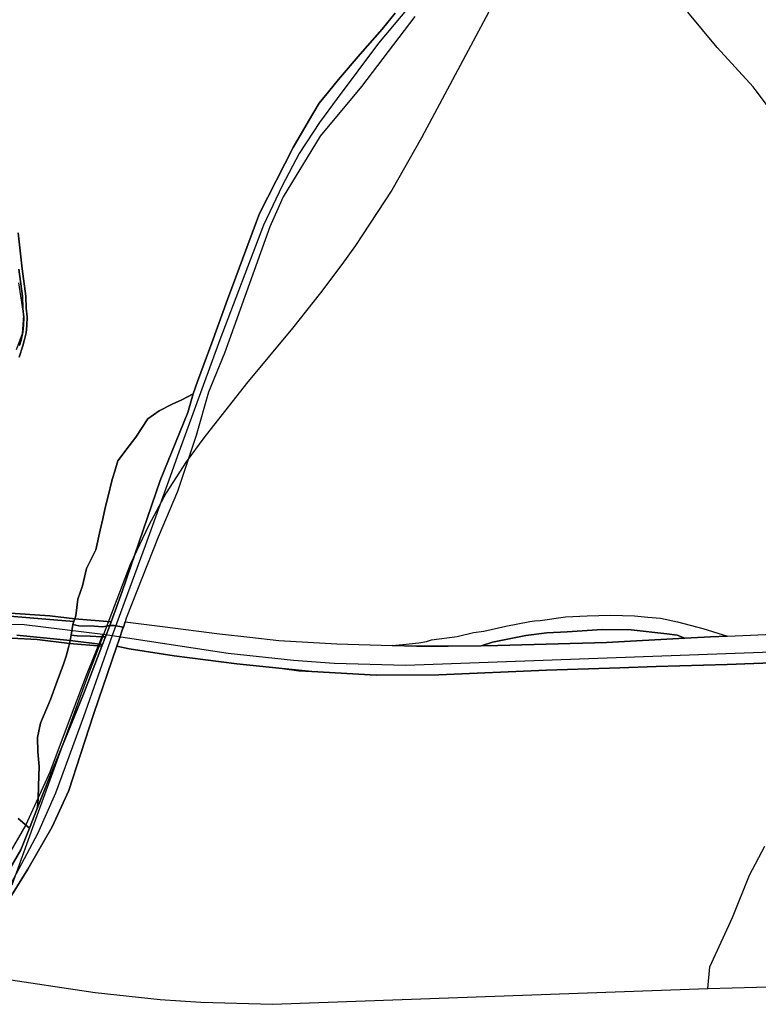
# Model space of a CAD drawing. Extents: x 577960 to 582939, y 6017202 to 6023066.
# Tile 184 of 217: x 580208 to 580655, y 6021363 to 6021959. Entities that reach past the tile are written whole.
import ezdxf

# ---------------------------------------------------------------- set-up
doc = ezdxf.new("R2010")
doc.units = 0
doc.header["$MEASUREMENT"] = 0
doc.linetypes.add('D', pattern=[0])
for name, color, linetype in [('LI__BAHNTR', 7, 'D'), ('LI__FLUR', 7, 'D'), ('LI__GEWAESSE', 7, 'D'), ('LI__STRASSE', 7, 'Continuous')]:
    doc.layers.add(name, color=color, linetype=linetype)

msp = doc.modelspace()

# ---------------------------------------------------------------- linework, layer by layer
at = {"layer": 'LI__BAHNTR', "color": 250, "linetype": 'D', "true_color": 0x303030}
for p, q in [((580520.127, 6022016.093), (580451.121, 6021887.282)), ((580451.121, 6021887.282), (580433.167, 6021855.65)), ((580433.167, 6021855.65), (580415.572, 6021828.464)), ((580415.572, 6021828.464), (580411.221, 6021822.09)), ((580411.221, 6021822.09), (580403.072, 6021810.66)), ((580403.072, 6021810.66), (580390.16, 6021793.409)), ((580390.16, 6021793.409), (580373.227, 6021772.136)), ((580373.227, 6021772.136), (580345.392, 6021738.587)), ((580345.392, 6021738.587), (580319.506, 6021705.693)), ((580319.506, 6021705.693), (580308.837, 6021691.112)), ((580308.837, 6021691.112), (580296.627, 6021672.5)), ((580296.627, 6021672.5), (580286.252, 6021652.795)), ((580286.252, 6021652.795), (580274.932, 6021628.994)), ((580274.932, 6021628.994), (580248.577, 6021559.581)), ((580248.577, 6021559.581), (580223.087, 6021489.55)), ((580223.087, 6021489.55), (580218.489, 6021476.915)), ((580218.489, 6021476.915), (580203.396, 6021434.933))]:
    msp.add_line(p, q, dxfattribs=at)
at = {"layer": 'LI__FLUR', "color": 8, "linetype": 'D', "true_color": 0x808080}
for p, q in [((580435.192, 6021962.723), (580427.356, 6021953.097)), ((580427.356, 6021953.097), (580435.192, 6021962.723)), ((580630.14, 6021941.827), (580612.317, 6021963.329)), ((580447.157, 6021960.654), (580414.872, 6021918.341)), ((580427.356, 6021953.097), (580414.172, 6021937.824)), ((580414.172, 6021937.824), (580427.356, 6021953.097)), ((580651.781, 6021918.066), (580630.14, 6021941.827)), ((580414.172, 6021937.824), (580401.037, 6021922.61)), ((580401.037, 6021922.61), (580414.172, 6021937.824)), ((580401.037, 6021922.61), (580394.87, 6021915.063)), ((580394.87, 6021915.063), (580401.037, 6021922.61)), ((580394.87, 6021915.063), (580389.223, 6021908.156)), ((580389.223, 6021908.156), (580394.87, 6021915.063)), ((580414.872, 6021918.341), (580389.842, 6021888.164)), ((580653.021, 6021916.427), (580651.781, 6021918.066)), ((580662.297, 6021904.211), (580653.021, 6021916.427)), ((580389.223, 6021908.156), (580382.855, 6021897.3)), ((580382.855, 6021897.3), (580389.223, 6021908.156)), ((580382.855, 6021897.3), (580373.499, 6021881.367)), ((580373.499, 6021881.367), (580382.855, 6021897.3)), ((580389.842, 6021888.164), (580367.582, 6021851.479)), ((580373.499, 6021881.367), (580353.148, 6021841.483)), ((580353.148, 6021841.483), (580373.499, 6021881.367)), ((580367.582, 6021851.479), (580359.486, 6021833.356)), ((580353.148, 6021841.483), (580351.359, 6021836.645)), ((580351.359, 6021836.645), (580353.148, 6021841.483)), ((580359.486, 6021833.356), (580331.908, 6021756.937)), ((580351.359, 6021836.645), (580342.943, 6021813.914)), ((580342.943, 6021813.914), (580351.359, 6021836.645)), ((580209.579, 6021808.05), (580207.24, 6021829.731)), ((580207.24, 6021829.731), (580209.579, 6021808.05)), ((580342.943, 6021813.914), (580338.905, 6021802.989)), ((580338.905, 6021802.989), (580342.943, 6021813.914)), ((580207.59, 6021807.81), (580209.739, 6021791.337)), ((580209.739, 6021791.337), (580207.59, 6021807.81)), ((580211.738, 6021791.497), (580209.579, 6021808.05)), ((580209.579, 6021808.05), (580211.738, 6021791.497)), ((580338.905, 6021802.989), (580333.887, 6021789.424)), ((580333.887, 6021789.424), (580338.905, 6021802.989)), ((580209.739, 6021791.337), (580210.019, 6021784.06)), ((580210.019, 6021784.06), (580209.739, 6021791.337)), ((580212.018, 6021784.209), (580211.738, 6021791.497)), ((580211.738, 6021791.497), (580212.018, 6021784.209)), ((580210.019, 6021784.06), (580210.579, 6021778.772)), ((580210.579, 6021778.772), (580210.019, 6021784.06)), ((580212.568, 6021778.832), (580212.018, 6021784.209)), ((580212.018, 6021784.209), (580212.568, 6021778.832)), ((580333.887, 6021789.424), (580324.261, 6021763.135)), ((580324.261, 6021763.135), (580333.887, 6021789.424)), ((580210.579, 6021778.772), (580210.359, 6021773.674)), ((580210.359, 6021773.674), (580210.579, 6021778.772)), ((580212.388, 6021773.614), (580212.568, 6021778.832)), ((580212.568, 6021778.832), (580212.388, 6021773.614)), ((580210.359, 6021773.674), (580210.089, 6021769.625)), ((580210.089, 6021769.625), (580210.359, 6021773.674)), ((580212.038, 6021769.225), (580212.388, 6021773.614)), ((580212.388, 6021773.614), (580212.038, 6021769.225)), ((580210.089, 6021769.625), (580208.899, 6021764.767)), ((580208.899, 6021764.767), (580210.089, 6021769.625)), ((580210.849, 6021764.297), (580212.038, 6021769.225)), ((580212.038, 6021769.225), (580210.849, 6021764.297)), ((580207.82, 6021754.481), (580209.951, 6021761.386)), ((580209.951, 6021761.386), (580207.82, 6021754.481)), ((580208.899, 6021764.767), (580207.91, 6021761.569)), ((580207.91, 6021761.569), (580208.899, 6021764.767)), ((580209.951, 6021761.386), (580210.849, 6021764.297)), ((580210.849, 6021764.297), (580209.951, 6021761.386)), ((580324.261, 6021763.135), (580319.713, 6021750.71)), ((580319.713, 6021750.71), (580324.261, 6021763.135)), ((580331.908, 6021756.937), (580322.342, 6021733.357)), ((580319.713, 6021750.71), (580315.705, 6021739.774)), ((580315.705, 6021739.774), (580319.713, 6021750.71)), ((580315.705, 6021739.774), (580312.986, 6021732.337)), ((580312.986, 6021732.337), (580315.705, 6021739.774)), ((580306.259, 6021728.669), (580312.986, 6021732.337)), ((580312.986, 6021732.337), (580306.259, 6021728.669)), ((580312.986, 6021732.337), (580309.867, 6021721.022)), ((580309.867, 6021721.022), (580312.986, 6021732.337)), ((580322.342, 6021733.357), (580314.846, 6021707.027)), ((580292.435, 6021722.122), (580300.421, 6021725.98)), ((580300.421, 6021725.98), (580292.435, 6021722.122)), ((580300.421, 6021725.98), (580306.259, 6021728.669)), ((580306.259, 6021728.669), (580300.421, 6021725.98)), ((580285.568, 6021717.194), (580292.435, 6021722.122)), ((580292.435, 6021722.122), (580285.568, 6021717.194)), ((580309.867, 6021721.022), (580293.145, 6021679.809)), ((580293.145, 6021679.809), (580309.867, 6021721.022)), ((580278.331, 6021706.159), (580285.568, 6021717.194)), ((580285.568, 6021717.194), (580278.331, 6021706.159)), ((580314.846, 6021707.027), (580303.49, 6021673.261)), ((580267.535, 6021691.785), (580274.322, 6021700.821)), ((580274.322, 6021700.821), (580267.535, 6021691.785)), ((580274.322, 6021700.821), (580278.331, 6021706.159)), ((580278.331, 6021706.159), (580274.322, 6021700.821)), ((580265.616, 6021685.597), (580267.535, 6021691.785)), ((580267.535, 6021691.785), (580265.616, 6021685.597)), ((580264.057, 6021680.559), (580265.616, 6021685.597)), ((580265.616, 6021685.597), (580264.057, 6021680.559)), ((580261.418, 6021669.604), (580264.057, 6021680.559)), ((580264.057, 6021680.559), (580261.418, 6021669.604)), ((580293.145, 6021679.809), (580270.125, 6021612.676)), ((580270.125, 6021612.676), (580293.145, 6021679.809)), ((580303.49, 6021673.261), (580291.796, 6021645.482)), ((580259.899, 6021663.306), (580261.418, 6021669.604)), ((580261.418, 6021669.604), (580259.899, 6021663.306)), ((580258.389, 6021656.649), (580259.899, 6021663.306)), ((580259.899, 6021663.306), (580258.389, 6021656.649)), ((580256.69, 6021649.912), (580258.389, 6021656.649)), ((580258.389, 6021656.649), (580256.69, 6021649.912)), ((580254.141, 6021637.917), (580256.69, 6021649.912)), ((580256.69, 6021649.912), (580254.141, 6021637.917)), ((580291.796, 6021645.482), (580272.464, 6021596.592)), ((580248.444, 6021626.591), (580254.141, 6021637.917)), ((580254.141, 6021637.917), (580248.444, 6021626.591)), ((580246.175, 6021616.175), (580248.444, 6021626.591)), ((580248.444, 6021626.591), (580246.175, 6021616.175)), ((580243.286, 6021608.099), (580246.175, 6021616.175)), ((580246.175, 6021616.175), (580243.286, 6021608.099)), ((580270.125, 6021612.676), (580263.448, 6021594.384)), ((580263.448, 6021594.384), (580270.125, 6021612.676)), ((580242.066, 6021598.033), (580243.286, 6021608.099)), ((580243.286, 6021608.099), (580242.066, 6021598.033)), ((580199.244, 6021599.783), (580226.343, 6021598.013)), ((580226.343, 6021598.013), (580199.244, 6021599.783)), ((580240.827, 6021594.524), (580194.626, 6021598.444)), ((580194.626, 6021598.444), (580240.827, 6021594.524)), ((580226.343, 6021598.013), (580241.457, 6021596.124)), ((580241.457, 6021596.124), (580226.343, 6021598.013)), ((580240.827, 6021594.524), (580240.157, 6021592.815)), ((580240.157, 6021592.815), (580240.827, 6021594.524)), ((580241.457, 6021596.124), (580240.827, 6021594.524)), ((580240.827, 6021594.524), (580241.457, 6021596.124)), ((580241.457, 6021596.124), (580242.066, 6021598.033)), ((580242.066, 6021598.033), (580241.457, 6021596.124)), ((580241.457, 6021596.124), (580263.448, 6021594.384)), ((580263.448, 6021594.384), (580241.457, 6021596.124)), ((580263.448, 6021594.384), (580262.598, 6021592.085)), ((580262.598, 6021592.085), (580263.448, 6021594.384)), ((580270.795, 6021591.205), (580271.894, 6021594.353)), ((580271.894, 6021594.353), (580270.795, 6021591.205)), ((580272.464, 6021596.592), (580271.894, 6021594.353)), ((580271.894, 6021594.353), (580294.495, 6021591.484)), ((580502.099, 6021591.767), (580516.723, 6021594.456)), ((580516.723, 6021594.456), (580519.552, 6021594.866)), ((580519.552, 6021594.866), (580523.04, 6021595.215)), ((580523.04, 6021595.215), (580538.224, 6021597.434)), ((580538.224, 6021597.434), (580551.318, 6021598.034)), ((580551.318, 6021598.034), (580565.433, 6021598.383)), ((580565.433, 6021598.383), (580580.117, 6021598.003)), ((580580.117, 6021598.003), (580588.043, 6021597.203)), ((580588.043, 6021597.203), (580595.78, 6021596.553)), ((580595.78, 6021596.553), (580606.106, 6021594.353)), ((580606.106, 6021594.353), (580621.34, 6021590.394)), ((580240.157, 6021592.815), (580239.138, 6021586.178)), ((580239.138, 6021586.178), (580240.157, 6021592.815)), ((580243.906, 6021591.915), (580240.157, 6021592.815)), ((580240.157, 6021592.815), (580243.906, 6021591.915)), ((580253.142, 6021591.625), (580243.906, 6021591.915)), ((580243.906, 6021591.915), (580253.142, 6021591.625)), ((580258.46, 6021591.275), (580253.142, 6021591.625)), ((580253.142, 6021591.625), (580258.46, 6021591.275)), ((580262.598, 6021592.085), (580258.46, 6021591.275)), ((580258.46, 6021591.275), (580262.598, 6021592.085)), ((580262.598, 6021592.085), (580260.039, 6021585.327)), ((580260.039, 6021585.327), (580262.598, 6021592.085)), ((580262.598, 6021592.085), (580265.177, 6021592.204)), ((580265.177, 6021592.204), (580262.598, 6021592.085)), ((580265.177, 6021592.204), (580270.795, 6021591.205)), ((580270.795, 6021591.205), (580265.177, 6021592.204)), ((580268.196, 6021583.728), (580270.585, 6021590.605)), ((580270.585, 6021590.605), (580268.196, 6021583.728)), ((580270.585, 6021590.605), (580270.795, 6021591.205)), ((580270.795, 6021591.205), (580270.585, 6021590.605)), ((580294.495, 6021591.484), (580328.911, 6021587.124)), ((580472.701, 6021585.541), (580482.667, 6021587.84)), ((580482.667, 6021587.84), (580488.874, 6021588.599)), ((580488.874, 6021588.599), (580502.099, 6021591.767)), ((580514.364, 6021585.979), (580527.049, 6021587.648)), ((580527.049, 6021587.648), (580514.364, 6021585.979)), ((580527.049, 6021587.648), (580539.264, 6021588.278)), ((580539.264, 6021588.278), (580527.049, 6021587.648)), ((580539.264, 6021588.278), (580560.545, 6021589.607)), ((580560.545, 6021589.607), (580539.264, 6021588.278)), ((580560.545, 6021589.607), (580578.078, 6021589.556)), ((580578.078, 6021589.556), (580560.545, 6021589.607)), ((580578.078, 6021589.556), (580599.699, 6021586.986)), ((580599.699, 6021586.986), (580578.078, 6021589.556)), ((580621.34, 6021590.394), (580636.254, 6021585.696)), ((580636.254, 6021585.696), (580700.697, 6021588.403)), ((580203.073, 6021584.419), (580218.576, 6021583.629)), ((580218.576, 6021583.629), (580203.073, 6021584.419)), ((580238.668, 6021583.129), (580206.291, 6021586.239)), ((580206.291, 6021586.239), (580238.668, 6021583.129)), ((580218.576, 6021583.629), (580238.188, 6021581.26)), ((580238.188, 6021581.26), (580218.576, 6021583.629)), ((580238.188, 6021581.26), (580237.728, 6021579.52)), ((580237.728, 6021579.52), (580238.188, 6021581.26)), ((580238.188, 6021581.26), (580238.668, 6021583.129)), ((580238.668, 6021583.129), (580238.188, 6021581.26)), ((580257.85, 6021579.56), (580238.188, 6021581.26)), ((580238.188, 6021581.26), (580257.85, 6021579.56)), ((580239.138, 6021586.178), (580238.668, 6021583.129)), ((580238.668, 6021583.129), (580239.138, 6021586.178)), ((580258.28, 6021580.669), (580238.668, 6021583.129)), ((580238.668, 6021583.129), (580258.28, 6021580.669)), ((580239.138, 6021586.178), (580242.836, 6021585.958)), ((580242.836, 6021585.958), (580239.138, 6021586.178)), ((580242.836, 6021585.958), (580250.733, 6021585.657)), ((580250.733, 6021585.657), (580242.836, 6021585.958)), ((580250.733, 6021585.657), (580257.78, 6021585.187)), ((580257.78, 6021585.187), (580250.733, 6021585.657)), ((580257.78, 6021585.187), (580260.039, 6021585.327)), ((580260.039, 6021585.327), (580257.78, 6021585.187)), ((580259.649, 6021584.278), (580258.28, 6021580.669)), ((580258.28, 6021580.669), (580259.649, 6021584.278)), ((580260.039, 6021585.327), (580259.649, 6021584.278)), ((580259.649, 6021584.278), (580260.039, 6021585.327)), ((580266.796, 6021579.559), (580268.196, 6021583.728)), ((580268.196, 6021583.728), (580266.796, 6021579.559)), ((580328.911, 6021587.124), (580347.323, 6021585.045)), ((580347.323, 6021585.045), (580364.916, 6021583.065)), ((580364.916, 6021583.065), (580399.871, 6021580.955)), ((580439.985, 6021580.704), (580449.661, 6021581.573)), ((580449.661, 6021581.573), (580454.169, 6021582.513)), ((580454.169, 6021582.513), (580457.278, 6021583.362)), ((580457.278, 6021583.362), (580472.701, 6021585.541)), ((580487.185, 6021579.883), (580494.132, 6021581.972)), ((580494.132, 6021581.972), (580487.185, 6021579.883)), ((580494.132, 6021581.972), (580514.364, 6021585.979)), ((580514.364, 6021585.979), (580494.132, 6021581.972)), ((580497.281, 6021579.972), (580563.144, 6021581.82)), ((580563.144, 6021581.82), (580497.281, 6021579.972)), ((580563.144, 6021581.82), (580610.564, 6021584.417)), ((580610.564, 6021584.417), (580563.144, 6021581.82)), ((580599.699, 6021586.986), (580605.936, 6021586.207)), ((580605.936, 6021586.207), (580599.699, 6021586.986)), ((580605.936, 6021586.207), (580610.564, 6021584.417)), ((580610.564, 6021584.417), (580605.936, 6021586.207)), ((580610.564, 6021584.417), (580626.058, 6021585.266)), ((580626.058, 6021585.266), (580610.564, 6021584.417)), ((580626.058, 6021585.266), (580636.254, 6021585.696)), ((580636.254, 6021585.696), (580626.058, 6021585.266)), ((580237.728, 6021579.52), (580236.199, 6021573.583)), ((580236.199, 6021573.583), (580237.728, 6021579.52)), ((580257.85, 6021579.56), (580246.605, 6021550.532)), ((580246.605, 6021550.532), (580257.85, 6021579.56)), ((580266.796, 6021579.559), (580252.922, 6021538.786)), ((580252.922, 6021538.786), (580266.796, 6021579.559)), ((580258.28, 6021580.669), (580257.85, 6021579.56)), ((580257.85, 6021579.56), (580258.28, 6021580.669)), ((580274.383, 6021577.95), (580266.796, 6021579.559)), ((580266.796, 6021579.559), (580274.383, 6021577.95)), ((580301.592, 6021573.811), (580274.383, 6021577.95)), ((580274.383, 6021577.95), (580301.592, 6021573.811)), ((580399.871, 6021580.955), (580433.397, 6021579.954)), ((580433.397, 6021579.954), (580439.985, 6021580.704)), ((580433.397, 6021579.954), (580448.211, 6021579.514)), ((580448.211, 6021579.514), (580433.397, 6021579.954)), ((580448.211, 6021579.514), (580467.323, 6021579.693)), ((580467.323, 6021579.693), (580448.211, 6021579.514)), ((580467.323, 6021579.693), (580487.185, 6021579.883)), ((580487.185, 6021579.883), (580467.323, 6021579.693)), ((580487.185, 6021579.883), (580497.281, 6021579.972)), ((580497.281, 6021579.972), (580487.185, 6021579.883)), ((580236.199, 6021573.583), (580234.67, 6021568.715)), ((580234.67, 6021568.715), (580236.199, 6021573.583)), ((580339.406, 6021568.971), (580301.592, 6021573.811)), ((580301.592, 6021573.811), (580339.406, 6021568.971)), ((580668.311, 6021569.681), (580636.124, 6021568.582)), ((580636.124, 6021568.582), (580668.311, 6021569.681)), ((580234.67, 6021568.715), (580230.761, 6021558.359)), ((580230.761, 6021558.359), (580234.67, 6021568.715)), ((580366.832, 6021566.103), (580339.406, 6021568.971)), ((580339.406, 6021568.971), (580366.832, 6021566.103)), ((580384.818, 6021564.222), (580366.832, 6021566.103)), ((580366.832, 6021566.103), (580384.818, 6021564.222)), ((580376.904, 6021564.748), (580366.832, 6021566.103)), ((580366.832, 6021566.103), (580376.904, 6021564.748)), ((580384.818, 6021564.222), (580376.904, 6021564.748)), ((580376.904, 6021564.748), (580384.818, 6021564.222)), ((580423.832, 6021561.972), (580384.818, 6021564.222)), ((580384.818, 6021564.222), (580423.832, 6021561.972)), ((580526.779, 6021565.007), (580461.586, 6021562.25)), ((580461.586, 6021562.25), (580526.779, 6021565.007)), ((580571.091, 6021566.585), (580526.779, 6021565.007)), ((580526.779, 6021565.007), (580571.091, 6021566.585)), ((580593.202, 6021567.314), (580571.091, 6021566.585)), ((580571.091, 6021566.585), (580593.202, 6021567.314)), ((580636.124, 6021568.582), (580593.202, 6021567.314)), ((580593.202, 6021567.314), (580636.124, 6021568.582)), ((580230.761, 6021558.359), (580226.783, 6021547.403)), ((580226.783, 6021547.403), (580230.761, 6021558.359)), ((580461.586, 6021562.25), (580423.832, 6021561.972)), ((580423.832, 6021561.972), (580461.586, 6021562.25)), ((580226.783, 6021547.403), (580220.666, 6021532.989)), ((580220.666, 6021532.989), (580226.783, 6021547.403)), ((580246.605, 6021550.532), (580226.324, 6021500.752)), ((580226.324, 6021500.752), (580246.605, 6021550.532)), ((580252.922, 6021538.786), (580244.906, 6021513.986)), ((580244.906, 6021513.986), (580252.922, 6021538.786)), ((580220.666, 6021532.989), (580218.896, 6021524.353)), ((580218.896, 6021524.353), (580220.666, 6021532.989)), ((580218.896, 6021524.353), (580219.006, 6021515.656)), ((580219.006, 6021515.656), (580218.896, 6021524.353)), ((580219.006, 6021515.656), (580219.816, 6021506.79)), ((580219.816, 6021506.79), (580219.006, 6021515.656)), ((580244.906, 6021513.986), (580237.899, 6021492.365)), ((580237.899, 6021492.365), (580244.906, 6021513.986)), ((580219.816, 6021506.79), (580219.436, 6021495.154)), ((580219.436, 6021495.154), (580219.816, 6021506.79)), ((580226.324, 6021500.752), (580218.747, 6021481.35)), ((580218.747, 6021481.35), (580226.324, 6021500.752)), ((580219.436, 6021495.154), (580219.217, 6021487.298)), ((580219.217, 6021487.298), (580219.436, 6021495.154)), ((580237.899, 6021492.365), (580227.673, 6021470.194)), ((580227.673, 6021470.194), (580237.899, 6021492.365)), ((580219.217, 6021487.298), (580218.987, 6021484.339)), ((580218.987, 6021484.339), (580219.217, 6021487.298)), ((580218.747, 6021481.35), (580214.089, 6021469.555)), ((580214.089, 6021469.555), (580218.747, 6021481.35)), ((580218.987, 6021484.339), (580218.747, 6021481.35)), ((580218.747, 6021481.35), (580218.987, 6021484.339)), ((580207.212, 6021475.353), (580214.089, 6021469.555)), ((580214.089, 6021469.555), (580207.212, 6021475.353)), ((580214.089, 6021469.555), (580208.841, 6021456.26)), ((580208.841, 6021456.26), (580214.089, 6021469.555)), ((580227.673, 6021470.194), (580212.999, 6021444.565)), ((580212.999, 6021444.565), (580227.673, 6021470.194)), ((580208.841, 6021456.26), (580196.066, 6021434.759)), ((580196.066, 6021434.759), (580208.841, 6021456.26)), ((580212.999, 6021444.565), (580203.113, 6021428.761)), ((580203.113, 6021428.761), (580212.999, 6021444.565))]:
    msp.add_line(p, q, dxfattribs=at)
at = {"layer": 'LI__GEWAESSE', "color": 161, "linetype": 'D', "true_color": 0x56aaff}
for p, q in [((580207.418, 6021799.571), (580210.295, 6021779.794)), ((580210.295, 6021779.794), (580209.575, 6021768.647)), ((580209.575, 6021768.647), (580205.98, 6021758.938))]:
    msp.add_line(p, q, dxfattribs=at)
at = {"layer": 'LI__STRASSE', "color": 251, "linetype": 'D', "true_color": 0x656464}
for p, q in [((580452.895, 6021977.637), (580425.107, 6021944.55)), ((580425.107, 6021944.55), (580400.077, 6021911.037)), ((580400.077, 6021911.037), (580389.408, 6021896.455)), ((580389.408, 6021896.455), (580377.198, 6021877.843)), ((580377.198, 6021877.843), (580366.823, 6021858.138)), ((580366.823, 6021858.138), (580355.504, 6021834.337)), ((580355.504, 6021834.337), (580329.149, 6021764.924)), ((580329.149, 6021764.924), (580303.66, 6021694.892)), ((580303.66, 6021694.892), (580299.062, 6021682.257)), ((580299.062, 6021682.257), (580283.969, 6021640.275)), ((580283.969, 6021640.275), (580264.131, 6021585.968)), ((580171.77, 6021593.877), (580210.75, 6021592.676)), ((580210.75, 6021592.676), (580258.379, 6021586.933)), ((580264.131, 6021585.968), (580246.685, 6021536.917)), ((580258.379, 6021586.933), (580248.378, 6021561.869)), ((580258.379, 6021586.933), (580264.131, 6021585.968)), ((580264.131, 6021585.968), (580334.315, 6021575.382)), ((580334.315, 6021575.382), (580373.74, 6021571.116)), ((580441.666, 6021568.214), (580705.076, 6021577.746)), ((580373.74, 6021571.116), (580398.316, 6021569.409)), ((580398.316, 6021569.409), (580441.666, 6021568.214)), ((580248.378, 6021561.869), (580239.761, 6021539.565)), ((580239.761, 6021539.565), (580226.424, 6021503.381)), ((580246.685, 6021536.917), (580229.751, 6021490.683)), ((580226.424, 6021503.381), (580211.82, 6021471.424)), ((580229.751, 6021490.683), (580218.893, 6021466.067)), ((580211.82, 6021471.424), (580188.15, 6021430.811)), ((580218.893, 6021466.067), (580202.764, 6021435.759))]:
    msp.add_line(p, q, dxfattribs=at)
at = {"layer": 'LI__STRASSE', "color": 251, "linetype": 'D', "true_color": 0x646464}
for p, q in [((580649.518, 6021441.039), (580658.946, 6021458.481)), ((580639.381, 6021415.347), (580649.518, 6021441.039)), ((580625.711, 6021385.648), (580639.381, 6021415.347)), ((580624.507, 6021372.405), (580625.711, 6021385.648)), ((580183.557, 6021380.627), (580253.742, 6021370.041)), ((580624.507, 6021372.405), (580747.477, 6021376.041)), ((580253.742, 6021370.041), (580293.168, 6021365.775)), ((580361.094, 6021362.873), (580624.507, 6021372.405)), ((580293.168, 6021365.775), (580317.744, 6021364.068)), ((580317.744, 6021364.068), (580361.094, 6021362.873))]:
    msp.add_line(p, q, dxfattribs=at)

doc.saveas('drawing.dxf')
